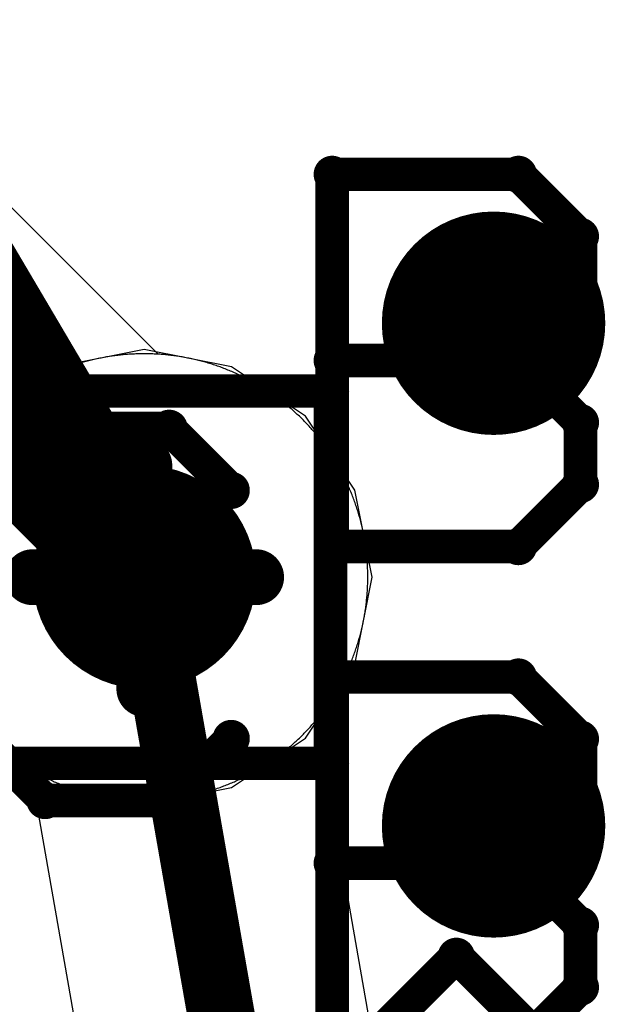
# Model space of a CAD drawing. Extents: x -1.5 to 9, y -3 to 5.
# Tile 74 of 256: x 0.5576 to 0.61, y 1.389 to 1.4772. Entities that reach past the tile are written whole.
import ezdxf

# ---------------------------------------------------------------- set-up
doc = ezdxf.new("R2010")
doc.units = 0
doc.layers.get('0').update_dxf_attribs({"linetype": 'CONTINUOUS'})
for name, color, linetype in [('qfn16-30-34-a_backdrills_drill_3_4', 1, 'CONTINUOUS'), ('qfn16-30-34-a_copper_signal_1', 1, 'CONTINUOUS'), ('qfn16-30-34-a_copper_signal_2', 1, 'CONTINUOUS'), ('qfn16-30-34-a_copper_signal_bot', 5, 'CONTINUOUS'), ('qfn16-30-34-a_copper_signal_top', 1, 'CONTINUOUS'), ('qfn16-30-34-a_drawing_1', 1, 'CONTINUOUS'), ('qfn16-30-34-a_drawing_4', 1, 'CONTINUOUS'), ('qfn16-30-34-a_drillmap_1', 1, 'CONTINUOUS'), ('qfn16-30-34-a_drillmap_4', 1, 'CONTINUOUS'), ('qfn16-30-34-a_mechanical_19', 1, 'CONTINUOUS'), ('qfn16-30-34-a_pth_drill', 1, 'CONTINUOUS')]:
    doc.layers.add(name, color=color, linetype=linetype)

# ---------------------------------------------------------------- blocks, each defined once
blk = doc.blocks.new('D22')
at = {"const_width": 0.003}
blk.add_lwpolyline([(-0.0015, 0, 1), (0.0015, 0, 1)], format="xyb", close=True, dxfattribs=at)
blk = doc.blocks.new('D29')
at = {"const_width": 0.01}
blk.add_lwpolyline([(-0.005, 0, 1), (0.005, 0, 1)], format="xyb", close=True, dxfattribs=at)
blk = doc.blocks.new('D20')
at = {"const_width": 0.005}
blk.add_lwpolyline([(-0.0025, 0, 1), (0.0025, 0, 1)], format="xyb", close=True, dxfattribs=at)
blk = doc.blocks.new('D55')
at = {"const_width": 0.005}
blk.add_lwpolyline([(-0.0025, 0, 1), (0.0025, 0, 1)], format="xyb", close=True, dxfattribs=at)
blk = doc.blocks.new('D64')
at = {"const_width": 0.005}
blk.add_lwpolyline([(-0.0025, 0, 1), (0.0025, 0, 1)], format="xyb", close=True, dxfattribs=at)
blk = doc.blocks.new('D65')
at = {"const_width": 0.005005}
blk.add_lwpolyline([(-0.002502, 0, 1), (0.002502, 0, 1)], format="xyb", close=True, dxfattribs=at)
blk = doc.blocks.new('D66')
at = {"const_width": 0.005005}
blk.add_lwpolyline([(-0.002502, 0, 1), (0.002502, 0, 1)], format="xyb", close=True, dxfattribs=at)
blk = doc.blocks.new('D69')
at = {"const_width": 0.001667}
blk.add_lwpolyline([(-0.000833, 0, 1), (0.000833, 0, 1)], format="xyb", close=True, dxfattribs=at)
blk = doc.blocks.new('D44')
at = {"const_width": 0.0025}
blk.add_lwpolyline([(-0.00125, 0, 1), (0.00125, 0, 1)], format="xyb", close=True, dxfattribs=at)

msp = doc.modelspace()

# ---------------------------------------------------------------- linework, layer by layer
at = {"layer": 'qfn16-30-34-a_copper_signal_1', "color": 1}
for points in [[(0.568743, 1.447265), (0.568618, 1.447265), (0.568492, 1.447264), (0.568366, 1.447262), (0.568241, 1.447259), (0.568115, 1.447256), (0.56799, 1.447251), (0.567864, 1.447246), (0.567738, 1.44724), (0.567613, 1.447234), (0.567487, 1.447226), (0.567362, 1.447218), (0.567237, 1.447209), (0.567111, 1.447199), (0.566986, 1.447188), (0.566861, 1.447177), (0.566736, 1.447165), (0.566611, 1.447151), (0.566486, 1.447138), (0.566361, 1.447123), (0.566237, 1.447108), (0.566112, 1.447092), (0.565987, 1.447075), (0.565863, 1.447057), (0.565739, 1.447039), (0.565615, 1.447019), (0.56549, 1.446999), (0.565367, 1.446978), (0.565243, 1.446957), (0.565119, 1.446934), (0.564996, 1.446911), (0.564872, 1.446887), (0.564749, 1.446863), (0.564626, 1.446837), (0.564503, 1.446811), (0.56438, 1.446784), (0.564258, 1.446756), (0.564135, 1.446727), (0.564013, 1.446698), (0.563891, 1.446668), (0.563769, 1.446637), (0.563648, 1.446605), (0.563526, 1.446573), (0.563405, 1.44654), (0.563284, 1.446506), (0.563163, 1.446471), (0.563043, 1.446436), (0.562923, 1.4464), (0.562802, 1.446363), (0.562683, 1.446325), (0.562563, 1.446287), (0.562443, 1.446247), (0.562324, 1.446207), (0.562206, 1.446167), (0.562087, 1.446125), (0.561968, 1.446083), (0.56185, 1.44604), (0.561733, 1.445996), (0.561615, 1.445952), (0.561498, 1.445907), (0.561381, 1.445861), (0.561264, 1.445814), (0.561148, 1.445767), (0.561032, 1.445719), (0.560916, 1.44567), (0.5608, 1.445621), (0.560685, 1.44557), (0.56057, 1.445519), (0.560456, 1.445468), (0.560341, 1.445415), (0.560228, 1.445362), (0.560114, 1.445308), (0.560001, 1.445254), (0.559888, 1.445198), (0.559776, 1.445142), (0.559663, 1.445086), (0.559552, 1.445028), (0.55944, 1.44497), (0.559329, 1.444911), (0.559218, 1.444852), (0.559108, 1.444792), (0.558998, 1.444731), (0.558889, 1.444669), (0.558779, 1.444607), (0.558671, 1.444544), (0.558562, 1.44448), (0.558455, 1.444416), (0.558347, 1.444351), (0.55824, 1.444285), (0.558133, 1.444219), (0.558027, 1.444152), (0.557921, 1.444084), (0.557815, 1.444016), (0.55771, 1.443947), (0.557606, 1.443877), (0.557502, 1.443807)], [(0.557502, 1.410724), (0.557606, 1.410653), (0.55771, 1.410584), (0.557815, 1.410515), (0.557921, 1.410446), (0.558027, 1.410379), (0.558133, 1.410312), (0.55824, 1.410245), (0.558347, 1.41018), (0.558455, 1.410115), (0.558562, 1.410051), (0.558671, 1.409987), (0.558779, 1.409924), (0.558889, 1.409862), (0.558998, 1.4098), (0.559108, 1.409739), (0.559218, 1.409679), (0.559329, 1.40962), (0.55944, 1.409561), (0.559552, 1.409503), (0.559663, 1.409445), (0.559776, 1.409389), (0.559888, 1.409332), (0.560001, 1.409277), (0.560114, 1.409223), (0.560228, 1.409169), (0.560341, 1.409116), (0.560456, 1.409063), (0.56057, 1.409012), (0.560685, 1.40896), (0.5608, 1.40891), (0.560916, 1.408861), (0.561032, 1.408812), (0.561148, 1.408764), (0.561264, 1.408716), (0.561381, 1.40867), (0.561498, 1.408624), (0.561615, 1.408579), (0.561733, 1.408534), (0.56185, 1.408491), (0.561968, 1.408448), (0.562087, 1.408406), (0.562206, 1.408364), (0.562324, 1.408323), (0.562443, 1.408283), (0.562563, 1.408244), (0.562683, 1.408206), (0.562802, 1.408168), (0.562923, 1.408131), (0.563043, 1.408095), (0.563163, 1.408059), (0.563284, 1.408025), (0.563405, 1.407991), (0.563526, 1.407958), (0.563648, 1.407925), (0.563769, 1.407894), (0.563891, 1.407863), (0.564013, 1.407833), (0.564135, 1.407803), (0.564258, 1.407775), (0.56438, 1.407747), (0.564503, 1.40772), (0.564626, 1.407694), (0.564749, 1.407668), (0.564872, 1.407643), (0.564996, 1.40762), (0.565119, 1.407596), (0.565243, 1.407574), (0.565367, 1.407552), (0.56549, 1.407532), (0.565615, 1.407512), (0.565739, 1.407492), (0.565863, 1.407474), (0.565987, 1.407456), (0.566112, 1.407439), (0.566237, 1.407423), (0.566361, 1.407408), (0.566486, 1.407393), (0.566611, 1.407379), (0.566736, 1.407366), (0.566861, 1.407354), (0.566986, 1.407343), (0.567111, 1.407332), (0.567237, 1.407322), (0.567362, 1.407313), (0.567487, 1.407305), (0.567613, 1.407297), (0.567738, 1.407291), (0.567864, 1.407285), (0.56799, 1.40728), (0.568115, 1.407275), (0.568241, 1.407272), (0.568366, 1.407269), (0.568492, 1.407267), (0.568618, 1.407266), (0.568743, 1.407265), (0.568869, 1.407266), (0.568995, 1.407267), (0.56912, 1.407269), (0.569246, 1.407272), (0.569371, 1.407275), (0.569497, 1.40728), (0.569623, 1.407285), (0.569748, 1.407291), (0.569874, 1.407297), (0.569999, 1.407305), (0.570125, 1.407313), (0.57025, 1.407322), (0.570375, 1.407332), (0.5705, 1.407343), (0.570625, 1.407354), (0.57075, 1.407366), (0.570875, 1.407379), (0.571, 1.407393), (0.571125, 1.407408), (0.57125, 1.407423), (0.571375, 1.407439), (0.571499, 1.407456), (0.571624, 1.407474), (0.571748, 1.407492), (0.571872, 1.407512), (0.571996, 1.407532), (0.57212, 1.407552), (0.572244, 1.407574), (0.572367, 1.407596), (0.572491, 1.40762), (0.572614, 1.407643), (0.572737, 1.407668), (0.572861, 1.407694), (0.572984, 1.40772), (0.573106, 1.407747), (0.573229, 1.407775), (0.573351, 1.407803), (0.573473, 1.407833), (0.573595, 1.407863), (0.573717, 1.407894), (0.573839, 1.407925), (0.57396, 1.407958), (0.574081, 1.407991), (0.574202, 1.408025), (0.574323, 1.408059), (0.574444, 1.408095), (0.574564, 1.408131), (0.574684, 1.408168), (0.574804, 1.408206), (0.574924, 1.408244), (0.575043, 1.408283), (0.575162, 1.408323), (0.575281, 1.408364), (0.5754, 1.408406), (0.575518, 1.408448), (0.575636, 1.408491), (0.575754, 1.408534), (0.575872, 1.408579), (0.575989, 1.408624), (0.576106, 1.40867), (0.576222, 1.408716), (0.576339, 1.408764), (0.576455, 1.408812), (0.576571, 1.408861), (0.576686, 1.40891), (0.576802, 1.40896), (0.576916, 1.409012), (0.577031, 1.409063), (0.577145, 1.409116), (0.577259, 1.409169), (0.577372, 1.409223), (0.577486, 1.409277), (0.577598, 1.409332), (0.577711, 1.409389), (0.577823, 1.409445), (0.577935, 1.409503), (0.578046, 1.409561), (0.578157, 1.40962), (0.578268, 1.409679), (0.578378, 1.409739), (0.578488, 1.4098), (0.578598, 1.409862), (0.578707, 1.409924), (0.578816, 1.409987), (0.578924, 1.410051), (0.579032, 1.410115), (0.57914, 1.41018), (0.579247, 1.410245), (0.579354, 1.410312), (0.57946, 1.410379), (0.579566, 1.410446), (0.579671, 1.410515), (0.579776, 1.410584), (0.579881, 1.410653), (0.579985, 1.410724), (0.580089, 1.410795), (0.580192, 1.410866), (0.580295, 1.410938), (0.580397, 1.411011), (0.580499, 1.411085), (0.580601, 1.411159), (0.580702, 1.411234), (0.580802, 1.411309), (0.580902, 1.411386), (0.581001, 1.411462), (0.581101, 1.41154), (0.581199, 1.411618), (0.581297, 1.411696), (0.581395, 1.411775), (0.581492, 1.411855), (0.581588, 1.411936), (0.581684, 1.412016), (0.58178, 1.412098), (0.581875, 1.41218), (0.58197, 1.412263), (0.582064, 1.412347), (0.582157, 1.41243), (0.58225, 1.412515), (0.582342, 1.4126), (0.582434, 1.412686), (0.582526, 1.412772), (0.582616, 1.412859), (0.582707, 1.412947), (0.582796, 1.413035), (0.582885, 1.413123), (0.582974, 1.413212), (0.583062, 1.413302), (0.58315, 1.413392), (0.583236, 1.413483), (0.583323, 1.413574), (0.583409, 1.413666), (0.583494, 1.413759), (0.583578, 1.413852), (0.583662, 1.413945), (0.583746, 1.414039), (0.583828, 1.414134), (0.583911, 1.414229), (0.583992, 1.414324), (0.584073, 1.41442), (0.584154, 1.414517), (0.584233, 1.414614), (0.584313, 1.414711), (0.584391, 1.41481), (0.584469, 1.414908), (0.584547, 1.415007), (0.584623, 1.415107), (0.584699, 1.415207), (0.584775, 1.415307), (0.58485, 1.415408), (0.584924, 1.41551), (0.584997, 1.415611), (0.58507, 1.415714), (0.585142, 1.415817), (0.585214, 1.41592), (0.585285, 1.416024), (0.585355, 1.416128), (0.585425, 1.416232), (0.585494, 1.416338), (0.585562, 1.416443), (0.58563, 1.416549), (0.585697, 1.416655), (0.585763, 1.416762), (0.585829, 1.416869), (0.585894, 1.416977), (0.585958, 1.417084), (0.586022, 1.417193), (0.586085, 1.417302), (0.586147, 1.417411), (0.586209, 1.41752), (0.586269, 1.41763), (0.58633, 1.417741), (0.586389, 1.417851), (0.586448, 1.417962), (0.586506, 1.418074), (0.586563, 1.418186), (0.58662, 1.418298), (0.586676, 1.41841), (0.586731, 1.418523), (0.586786, 1.418636), (0.58684, 1.41875), (0.586893, 1.418864), (0.586946, 1.418978), (0.586997, 1.419092), (0.587048, 1.419207), (0.587098, 1.419322), (0.587148, 1.419438), (0.587197, 1.419554), (0.587245, 1.41967), (0.587292, 1.419786), (0.587339, 1.419903), (0.587385, 1.42002), (0.58743, 1.420137), (0.587474, 1.420255), (0.587518, 1.420372), (0.587561, 1.420491), (0.587603, 1.420609), (0.587645, 1.420728), (0.587685, 1.420847), (0.587725, 1.420966), (0.587764, 1.421085), (0.587803, 1.421205), (0.587841, 1.421324), (0.587878, 1.421445), (0.587914, 1.421565), (0.587949, 1.421686), (0.587984, 1.421806), (0.588018, 1.421927), (0.588051, 1.422049), (0.588083, 1.42217), (0.588115, 1.422292), (0.588146, 1.422413), (0.588176, 1.422535), (0.588205, 1.422658), (0.588234, 1.42278), (0.588262, 1.422902), (0.588289, 1.423025), (0.588315, 1.423148), (0.588341, 1.423271), (0.588365, 1.423394), (0.588389, 1.423518), (0.588412, 1.423641), (0.588435, 1.423765), (0.588456, 1.423889), (0.588477, 1.424013), (0.588497, 1.424137), (0.588516, 1.424261), (0.588535, 1.424385), (0.588553, 1.42451), (0.58857, 1.424634), (0.588586, 1.424759), (0.588601, 1.424883), (0.588616, 1.425008), (0.588629, 1.425133), (0.588642, 1.425258), (0.588655, 1.425383), (0.588666, 1.425508), (0.588677, 1.425634), (0.588687, 1.425759), (0.588696, 1.425884), (0.588704, 1.42601), (0.588711, 1.426135), (0.588718, 1.426261), (0.588724, 1.426386), (0.588729, 1.426512), (0.588734, 1.426637), (0.588737, 1.426763), (0.58874, 1.426888), (0.588742, 1.427014), (0.588743, 1.42714), (0.588743, 1.427265), (0.588743, 1.427391), (0.588742, 1.427517), (0.58874, 1.427642), (0.588737, 1.427768), (0.588734, 1.427894), (0.588729, 1.428019), (0.588724, 1.428145), (0.588718, 1.42827), (0.588711, 1.428396), (0.588704, 1.428521), (0.588696, 1.428647), (0.588687, 1.428772), (0.588677, 1.428897), (0.588666, 1.429022), (0.588655, 1.429148), (0.588642, 1.429273), (0.588629, 1.429398), (0.588616, 1.429523), (0.588601, 1.429647), (0.588586, 1.429772), (0.58857, 1.429897), (0.588553, 1.430021), (0.588535, 1.430146), (0.588516, 1.43027), (0.588497, 1.430394), (0.588477, 1.430518), (0.588456, 1.430642), (0.588435, 1.430766), (0.588412, 1.430889), (0.588389, 1.431013), (0.588365, 1.431136), (0.588341, 1.43126), (0.588315, 1.431383), (0.588289, 1.431506), (0.588262, 1.431628), (0.588234, 1.431751), (0.588205, 1.431873), (0.588176, 1.431995), (0.588146, 1.432117), (0.588115, 1.432239), (0.588083, 1.432361), (0.588051, 1.432482), (0.588018, 1.432603), (0.587984, 1.432725), (0.587949, 1.432845), (0.587914, 1.432966), (0.587878, 1.433086), (0.587841, 1.433206), (0.587803, 1.433326), (0.587764, 1.433446), (0.587725, 1.433565), (0.587685, 1.433684), (0.587645, 1.433803), (0.587603, 1.433922), (0.587561, 1.43404), (0.587518, 1.434158), (0.587474, 1.434276), (0.58743, 1.434394), (0.587385, 1.434511), (0.587339, 1.434628), (0.587292, 1.434745), (0.587245, 1.434861), (0.587197, 1.434977), (0.587148, 1.435093), (0.587098, 1.435208), (0.587048, 1.435324), (0.586997, 1.435438), (0.586946, 1.435553), (0.586893, 1.435667), (0.58684, 1.435781), (0.586786, 1.435895), (0.586731, 1.436008), (0.586676, 1.436121), (0.58662, 1.436233), (0.586563, 1.436345), (0.586506, 1.436457), (0.586448, 1.436569), (0.586389, 1.436679), (0.58633, 1.43679), (0.586269, 1.4369), (0.586209, 1.437011), (0.586147, 1.43712), (0.586085, 1.437229), (0.586022, 1.437338), (0.585958, 1.437446), (0.585894, 1.437554), (0.585829, 1.437662), (0.585763, 1.437769), (0.585697, 1.437876), (0.58563, 1.437982), (0.585562, 1.438088), (0.585494, 1.438193), (0.585425, 1.438298), (0.585355, 1.438403), (0.585285, 1.438507), (0.585214, 1.438611), (0.585142, 1.438714), (0.58507, 1.438817), (0.584997, 1.438919), (0.584924, 1.439021), (0.58485, 1.439123), (0.584775, 1.439224), (0.584699, 1.439324), (0.584623, 1.439424), (0.584547, 1.439524), (0.584469, 1.439623), (0.584391, 1.439721), (0.584313, 1.439819), (0.584233, 1.439917), (0.584154, 1.440014), (0.584073, 1.440111), (0.583992, 1.440207), (0.583911, 1.440302), (0.583828, 1.440397), (0.583746, 1.440492), (0.583662, 1.440586), (0.583578, 1.440679), (0.583494, 1.440772), (0.583409, 1.440864), (0.583323, 1.440956), (0.583236, 1.441048), (0.58315, 1.441139), (0.583062, 1.441229), (0.582974, 1.441319), (0.582885, 1.441408), (0.582796, 1.441496), (0.582707, 1.441584), (0.582616, 1.441672), (0.582526, 1.441758), (0.582434, 1.441845), (0.582342, 1.441931), (0.58225, 1.442016), (0.582157, 1.4421), (0.582064, 1.442184), (0.58197, 1.442268), (0.581875, 1.442351), (0.58178, 1.442433), (0.581684, 1.442514), (0.581588, 1.442595), (0.581492, 1.442676), (0.581395, 1.442755), (0.581297, 1.442835), (0.581199, 1.442913), (0.581101, 1.442991), (0.581001, 1.443069), (0.580902, 1.443145), (0.580802, 1.443221), (0.580702, 1.443297), (0.580601, 1.443372), (0.580499, 1.443446), (0.580397, 1.443519), (0.580295, 1.443592), (0.580192, 1.443665), (0.580089, 1.443736), (0.579985, 1.443807), (0.579881, 1.443877), (0.579776, 1.443947), (0.579671, 1.444016), (0.579566, 1.444084), (0.57946, 1.444152), (0.579354, 1.444219), (0.579247, 1.444285), (0.57914, 1.444351), (0.579032, 1.444416), (0.578924, 1.44448), (0.578816, 1.444544), (0.578707, 1.444607), (0.578598, 1.444669), (0.578488, 1.444731), (0.578378, 1.444792), (0.578268, 1.444852), (0.578157, 1.444911), (0.578046, 1.44497), (0.577935, 1.445028), (0.577823, 1.445086), (0.577711, 1.445142), (0.577598, 1.445198), (0.577486, 1.445254), (0.577372, 1.445308), (0.577259, 1.445362), (0.577145, 1.445415), (0.577031, 1.445468), (0.576916, 1.445519), (0.576802, 1.44557), (0.576686, 1.445621), (0.576571, 1.44567), (0.576455, 1.445719), (0.576339, 1.445767), (0.576222, 1.445814), (0.576106, 1.445861), (0.575989, 1.445907), (0.575872, 1.445952), (0.575754, 1.445996), (0.575636, 1.44604), (0.575518, 1.446083), (0.5754, 1.446125), (0.575281, 1.446167), (0.575162, 1.446207), (0.575043, 1.446247), (0.574924, 1.446287), (0.574804, 1.446325), (0.574684, 1.446363), (0.574564, 1.4464), (0.574444, 1.446436), (0.574323, 1.446471), (0.574202, 1.446506), (0.574081, 1.44654), (0.57396, 1.446573), (0.573839, 1.446605), (0.573717, 1.446637), (0.573595, 1.446668), (0.573473, 1.446698), (0.573351, 1.446727), (0.573229, 1.446756), (0.573106, 1.446784), (0.572984, 1.446811), (0.572861, 1.446837), (0.572737, 1.446863), (0.572614, 1.446887), (0.572491, 1.446911), (0.572367, 1.446934), (0.572244, 1.446957), (0.57212, 1.446978), (0.571996, 1.446999), (0.571872, 1.447019), (0.571748, 1.447039), (0.571624, 1.447057), (0.571499, 1.447075), (0.571375, 1.447092), (0.57125, 1.447108), (0.571125, 1.447123), (0.571, 1.447138), (0.570875, 1.447151), (0.57075, 1.447165), (0.570625, 1.447177), (0.5705, 1.447188), (0.570375, 1.447199), (0.57025, 1.447209), (0.570125, 1.447218), (0.569999, 1.447226), (0.569874, 1.447234), (0.569748, 1.44724), (0.569623, 1.447246), (0.569497, 1.447251), (0.569371, 1.447256), (0.569246, 1.447259), (0.56912, 1.447262), (0.568995, 1.447264), (0.568869, 1.447265), (0.568743, 1.447265)]]:
    msp.add_lwpolyline(points, dxfattribs=at)
at = {"layer": 'qfn16-30-34-a_copper_signal_2', "color": 1}
msp.add_lwpolyline([(0.557502, 1.410724), (0.557606, 1.410653), (0.55771, 1.410584), (0.557815, 1.410515), (0.557921, 1.410446), (0.558027, 1.410379), (0.558133, 1.410312), (0.55824, 1.410245), (0.558347, 1.41018), (0.558455, 1.410115), (0.558562, 1.410051), (0.558671, 1.409987), (0.558779, 1.409924), (0.558889, 1.409862), (0.558998, 1.4098), (0.559108, 1.409739), (0.559218, 1.409679), (0.559329, 1.40962), (0.55944, 1.409561), (0.559552, 1.409503), (0.559663, 1.409445), (0.559776, 1.409389), (0.559888, 1.409332), (0.560001, 1.409277), (0.560114, 1.409223), (0.560228, 1.409169), (0.560341, 1.409116), (0.560456, 1.409063), (0.56057, 1.409012), (0.560685, 1.40896), (0.5608, 1.40891), (0.560916, 1.408861), (0.561032, 1.408812), (0.561148, 1.408764), (0.561264, 1.408716), (0.561381, 1.40867), (0.561498, 1.408624), (0.561615, 1.408579), (0.561733, 1.408534), (0.56185, 1.408491), (0.561968, 1.408448), (0.562087, 1.408406), (0.562206, 1.408364), (0.562324, 1.408323), (0.562443, 1.408283), (0.562563, 1.408244), (0.562683, 1.408206), (0.562802, 1.408168), (0.562923, 1.408131), (0.563043, 1.408095), (0.563163, 1.408059), (0.563284, 1.408025), (0.563405, 1.407991), (0.563526, 1.407958), (0.563648, 1.407925), (0.563769, 1.407894), (0.563891, 1.407863), (0.564013, 1.407833), (0.564135, 1.407803), (0.564258, 1.407775), (0.56438, 1.407747), (0.564503, 1.40772), (0.564626, 1.407694), (0.564749, 1.407668), (0.564872, 1.407643), (0.564996, 1.40762), (0.565119, 1.407596), (0.565243, 1.407574), (0.565367, 1.407552), (0.56549, 1.407532), (0.565615, 1.407512), (0.565739, 1.407492), (0.565863, 1.407474), (0.565987, 1.407456), (0.566112, 1.407439), (0.566237, 1.407423), (0.566361, 1.407408), (0.566486, 1.407393), (0.566611, 1.407379), (0.566736, 1.407366), (0.566861, 1.407354), (0.566986, 1.407343), (0.567111, 1.407332), (0.567237, 1.407322), (0.567362, 1.407313), (0.567487, 1.407305), (0.567613, 1.407297), (0.567738, 1.407291), (0.567864, 1.407285), (0.56799, 1.40728), (0.568115, 1.407275), (0.568241, 1.407272), (0.568366, 1.407269), (0.568492, 1.407267), (0.568618, 1.407266), (0.568743, 1.407265), (0.568869, 1.407266), (0.568995, 1.407267), (0.56912, 1.407269), (0.569246, 1.407272), (0.569371, 1.407275), (0.569497, 1.40728), (0.569623, 1.407285), (0.569748, 1.407291), (0.569874, 1.407297), (0.569999, 1.407305), (0.570125, 1.407313), (0.57025, 1.407322), (0.570375, 1.407332), (0.5705, 1.407343), (0.570625, 1.407354), (0.57075, 1.407366), (0.570875, 1.407379), (0.571, 1.407393), (0.571125, 1.407408), (0.57125, 1.407423), (0.571375, 1.407439), (0.571499, 1.407456), (0.571624, 1.407474), (0.571748, 1.407492), (0.571872, 1.407512), (0.571996, 1.407532), (0.57212, 1.407552), (0.572244, 1.407574), (0.572367, 1.407596), (0.572491, 1.40762), (0.572614, 1.407643), (0.572737, 1.407668), (0.572861, 1.407694), (0.572984, 1.40772), (0.573106, 1.407747), (0.573229, 1.407775), (0.573351, 1.407803), (0.573473, 1.407833), (0.573595, 1.407863), (0.573717, 1.407894), (0.573839, 1.407925), (0.57396, 1.407958), (0.574081, 1.407991), (0.574202, 1.408025), (0.574323, 1.408059), (0.574444, 1.408095), (0.574564, 1.408131), (0.574684, 1.408168), (0.574804, 1.408206), (0.574924, 1.408244), (0.575043, 1.408283), (0.575162, 1.408323), (0.575281, 1.408364), (0.5754, 1.408406), (0.575518, 1.408448), (0.575636, 1.408491), (0.575754, 1.408534), (0.575872, 1.408579), (0.575989, 1.408624), (0.576106, 1.40867), (0.576222, 1.408716), (0.576339, 1.408764), (0.576455, 1.408812), (0.576571, 1.408861), (0.576686, 1.40891), (0.576802, 1.40896), (0.576916, 1.409012), (0.577031, 1.409063), (0.577145, 1.409116), (0.577259, 1.409169), (0.577372, 1.409223), (0.577486, 1.409277), (0.577598, 1.409332), (0.577711, 1.409389), (0.577823, 1.409445), (0.577935, 1.409503), (0.578046, 1.409561), (0.578157, 1.40962), (0.578268, 1.409679), (0.578378, 1.409739), (0.578488, 1.4098), (0.578598, 1.409862), (0.578707, 1.409924), (0.578816, 1.409987), (0.578924, 1.410051), (0.579032, 1.410115), (0.57914, 1.41018), (0.579247, 1.410245), (0.579354, 1.410312), (0.57946, 1.410379), (0.579566, 1.410446), (0.579671, 1.410515), (0.579776, 1.410584), (0.579881, 1.410653), (0.579985, 1.410724), (0.580089, 1.410795), (0.580192, 1.410866), (0.580295, 1.410938), (0.580397, 1.411011), (0.580499, 1.411085), (0.580601, 1.411159), (0.580702, 1.411234), (0.580802, 1.411309), (0.580902, 1.411386), (0.581001, 1.411462), (0.581101, 1.41154), (0.581199, 1.411618), (0.581297, 1.411696), (0.581395, 1.411775), (0.581492, 1.411855), (0.581588, 1.411936), (0.581684, 1.412016), (0.58178, 1.412098), (0.581875, 1.41218), (0.58197, 1.412263), (0.582064, 1.412347), (0.582157, 1.41243), (0.58225, 1.412515), (0.582342, 1.4126), (0.582434, 1.412686), (0.582526, 1.412772), (0.582616, 1.412859), (0.582707, 1.412947), (0.582796, 1.413035), (0.582885, 1.413123), (0.582974, 1.413212), (0.583062, 1.413302), (0.58315, 1.413392), (0.583236, 1.413483), (0.583323, 1.413574), (0.583409, 1.413666), (0.583494, 1.413759), (0.583578, 1.413852), (0.583662, 1.413945), (0.583746, 1.414039), (0.583828, 1.414134), (0.583911, 1.414229), (0.583992, 1.414324), (0.584073, 1.41442), (0.584154, 1.414517), (0.584233, 1.414614), (0.584313, 1.414711), (0.584391, 1.41481), (0.584469, 1.414908), (0.584547, 1.415007), (0.584623, 1.415107), (0.584699, 1.415207), (0.584775, 1.415307), (0.58485, 1.415408), (0.584924, 1.41551), (0.584997, 1.415611), (0.58507, 1.415714), (0.585142, 1.415817), (0.585214, 1.41592), (0.585285, 1.416024), (0.585355, 1.416128), (0.585425, 1.416232), (0.585494, 1.416338), (0.585562, 1.416443), (0.58563, 1.416549), (0.585697, 1.416655), (0.585763, 1.416762), (0.585829, 1.416869), (0.585894, 1.416977), (0.585958, 1.417084), (0.586022, 1.417193), (0.586085, 1.417302), (0.586147, 1.417411), (0.586209, 1.41752), (0.586269, 1.41763), (0.58633, 1.417741), (0.586389, 1.417851), (0.586448, 1.417962), (0.586506, 1.418074), (0.586563, 1.418186), (0.58662, 1.418298), (0.586676, 1.41841), (0.586731, 1.418523), (0.586786, 1.418636), (0.58684, 1.41875), (0.586893, 1.418864), (0.586946, 1.418978), (0.586997, 1.419092), (0.587048, 1.419207), (0.587098, 1.419322), (0.587148, 1.419438), (0.587197, 1.419554), (0.587245, 1.41967), (0.587292, 1.419786), (0.587339, 1.419903), (0.587385, 1.42002), (0.58743, 1.420137), (0.587474, 1.420255), (0.587518, 1.420372), (0.587561, 1.420491), (0.587603, 1.420609), (0.587645, 1.420728), (0.587685, 1.420847), (0.587725, 1.420966), (0.587764, 1.421085), (0.587803, 1.421205), (0.587841, 1.421324), (0.587878, 1.421445), (0.587914, 1.421565), (0.587949, 1.421686), (0.587984, 1.421806), (0.588018, 1.421927), (0.588051, 1.422049), (0.588083, 1.42217), (0.588115, 1.422292), (0.588146, 1.422413), (0.588176, 1.422535), (0.588205, 1.422658), (0.588234, 1.42278), (0.588262, 1.422902), (0.588289, 1.423025), (0.588315, 1.423148), (0.588341, 1.423271), (0.588365, 1.423394), (0.588389, 1.423518), (0.588412, 1.423641), (0.588435, 1.423765), (0.588456, 1.423889), (0.588477, 1.424013), (0.588497, 1.424137), (0.588516, 1.424261), (0.588535, 1.424385), (0.588553, 1.42451), (0.58857, 1.424634), (0.588586, 1.424759), (0.588601, 1.424883), (0.588616, 1.425008), (0.588629, 1.425133), (0.588642, 1.425258), (0.588655, 1.425383), (0.588666, 1.425508), (0.588677, 1.425634), (0.588687, 1.425759), (0.588696, 1.425884), (0.588704, 1.42601), (0.588711, 1.426135), (0.588718, 1.426261), (0.588724, 1.426386), (0.588729, 1.426512), (0.588734, 1.426637), (0.588737, 1.426763), (0.58874, 1.426888), (0.588742, 1.427014), (0.588743, 1.42714), (0.588743, 1.427265), (0.588743, 1.427391), (0.588742, 1.427517), (0.58874, 1.427642), (0.588737, 1.427768), (0.588734, 1.427894), (0.588729, 1.428019), (0.588724, 1.428145), (0.588718, 1.42827), (0.588711, 1.428396), (0.588704, 1.428521), (0.588696, 1.428647), (0.588687, 1.428772), (0.588677, 1.428897), (0.588666, 1.429022), (0.588655, 1.429148), (0.588642, 1.429273), (0.588629, 1.429398), (0.588616, 1.429523), (0.588601, 1.429647), (0.588586, 1.429772), (0.58857, 1.429897), (0.588553, 1.430021), (0.588535, 1.430146), (0.588516, 1.43027), (0.588497, 1.430394), (0.588477, 1.430518), (0.588456, 1.430642), (0.588435, 1.430766), (0.588412, 1.430889), (0.588389, 1.431013), (0.588365, 1.431136), (0.588341, 1.43126), (0.588315, 1.431383), (0.588289, 1.431506), (0.588262, 1.431628), (0.588234, 1.431751), (0.588205, 1.431873), (0.588176, 1.431995), (0.588146, 1.432117), (0.588115, 1.432239), (0.588083, 1.432361), (0.588051, 1.432482), (0.588018, 1.432603), (0.587984, 1.432725), (0.587949, 1.432845), (0.587914, 1.432966), (0.587878, 1.433086), (0.587841, 1.433206), (0.587803, 1.433326), (0.587764, 1.433446), (0.587725, 1.433565), (0.587685, 1.433684), (0.587645, 1.433803), (0.587603, 1.433922), (0.587561, 1.43404), (0.587518, 1.434158), (0.587474, 1.434276), (0.58743, 1.434394), (0.587385, 1.434511), (0.587339, 1.434628), (0.587292, 1.434745), (0.587245, 1.434861), (0.587197, 1.434977), (0.587148, 1.435093), (0.587098, 1.435208), (0.587048, 1.435324), (0.586997, 1.435438), (0.586946, 1.435553), (0.586893, 1.435667), (0.58684, 1.435781), (0.586786, 1.435895), (0.586731, 1.436008), (0.586676, 1.436121), (0.58662, 1.436233), (0.586563, 1.436345), (0.586506, 1.436457), (0.586448, 1.436569), (0.586389, 1.436679), (0.58633, 1.43679), (0.586269, 1.4369), (0.586209, 1.437011), (0.586147, 1.43712), (0.586085, 1.437229), (0.586022, 1.437338), (0.585958, 1.437446), (0.585894, 1.437554), (0.585829, 1.437662), (0.585763, 1.437769), (0.585697, 1.437876), (0.58563, 1.437982), (0.585562, 1.438088), (0.585494, 1.438193), (0.585425, 1.438298), (0.585355, 1.438403), (0.585285, 1.438507), (0.585214, 1.438611), (0.585142, 1.438714), (0.58507, 1.438817), (0.584997, 1.438919), (0.584924, 1.439021), (0.58485, 1.439123), (0.584775, 1.439224), (0.584699, 1.439324), (0.584623, 1.439424), (0.584547, 1.439524), (0.584469, 1.439623), (0.584391, 1.439721), (0.584313, 1.439819), (0.584233, 1.439917), (0.584154, 1.440014), (0.584073, 1.440111), (0.583992, 1.440207), (0.583911, 1.440302), (0.583828, 1.440397), (0.583746, 1.440492), (0.583662, 1.440586), (0.583578, 1.440679), (0.583494, 1.440772), (0.583409, 1.440864), (0.583323, 1.440956), (0.583236, 1.441048), (0.58315, 1.441139), (0.583062, 1.441229), (0.582974, 1.441319), (0.582885, 1.441408), (0.582796, 1.441496), (0.582707, 1.441584), (0.582616, 1.441672), (0.582526, 1.441758), (0.582434, 1.441845), (0.582342, 1.441931), (0.58225, 1.442016), (0.582157, 1.4421), (0.582064, 1.442184), (0.58197, 1.442268), (0.581875, 1.442351), (0.58178, 1.442433), (0.581684, 1.442514), (0.581588, 1.442595), (0.581492, 1.442676), (0.581395, 1.442755), (0.581297, 1.442835), (0.581199, 1.442913), (0.581101, 1.442991), (0.581001, 1.443069), (0.580902, 1.443145), (0.580802, 1.443221), (0.580702, 1.443297), (0.580601, 1.443372), (0.580499, 1.443446), (0.580397, 1.443519), (0.580295, 1.443592), (0.580192, 1.443665), (0.580089, 1.443736), (0.579985, 1.443807), (0.579881, 1.443877), (0.579776, 1.443947), (0.579671, 1.444016), (0.579566, 1.444084), (0.57946, 1.444152), (0.579354, 1.444219), (0.579247, 1.444285), (0.57914, 1.444351), (0.579032, 1.444416), (0.578924, 1.44448), (0.578816, 1.444544), (0.578707, 1.444607), (0.578598, 1.444669), (0.578488, 1.444731), (0.578378, 1.444792), (0.578268, 1.444852), (0.578157, 1.444911), (0.578046, 1.44497), (0.577935, 1.445028), (0.577823, 1.445086), (0.577711, 1.445142), (0.577598, 1.445198), (0.577486, 1.445254), (0.577372, 1.445308), (0.577259, 1.445362), (0.577145, 1.445415), (0.577031, 1.445468), (0.576916, 1.445519), (0.576802, 1.44557), (0.576686, 1.445621), (0.576571, 1.44567), (0.576455, 1.445719), (0.576339, 1.445767), (0.576222, 1.445814), (0.576106, 1.445861), (0.575989, 1.445907), (0.575872, 1.445952), (0.575754, 1.445996), (0.575636, 1.44604), (0.575518, 1.446083), (0.5754, 1.446125), (0.575281, 1.446167), (0.575162, 1.446207), (0.575043, 1.446247), (0.574924, 1.446287), (0.574804, 1.446325), (0.574684, 1.446363), (0.574564, 1.4464), (0.574444, 1.446436), (0.574323, 1.446471), (0.574202, 1.446506), (0.574081, 1.44654), (0.57396, 1.446573), (0.573839, 1.446605), (0.573717, 1.446637), (0.573595, 1.446668), (0.573473, 1.446698), (0.573351, 1.446727), (0.573229, 1.446756), (0.573106, 1.446784), (0.572984, 1.446811), (0.572861, 1.446837), (0.572737, 1.446863), (0.572614, 1.446887), (0.572491, 1.446911), (0.572367, 1.446934), (0.572244, 1.446957), (0.57212, 1.446978), (0.571996, 1.446999), (0.571872, 1.447019), (0.571748, 1.447039), (0.571624, 1.447057), (0.571499, 1.447075), (0.571375, 1.447092), (0.57125, 1.447108), (0.571125, 1.447123), (0.571, 1.447138), (0.570875, 1.447151), (0.57075, 1.447165), (0.570625, 1.447177), (0.5705, 1.447188), (0.570375, 1.447199), (0.57025, 1.447209), (0.570125, 1.447218), (0.569996, 1.447226), (0.54, 1.477222)], dxfattribs=at)
at = {"layer": 'qfn16-30-34-a_copper_signal_2', "color": 1, "const_width": 0.01}
msp.add_lwpolyline([(0.525, 1.471009), (0.568743, 1.427265)], dxfattribs=at)
at = {"layer": 'qfn16-30-34-a_copper_signal_bot', "color": 5}
msp.add_lwpolyline([(0.568743, 1.447657), (0.56094, 1.446105), (0.554324, 1.441685), (0.549904, 1.435069), (0.548351, 1.427265), (0.549904, 1.419462), (0.554324, 1.412846), (0.56094, 1.408426), (0.568743, 1.406874), (0.576547, 1.408426), (0.583163, 1.412846), (0.587583, 1.419462), (0.589135, 1.427265), (0.587583, 1.435069), (0.583163, 1.441685), (0.576547, 1.446105), (0.568743, 1.447657)], dxfattribs=at)
at = {"layer": 'qfn16-30-34-a_copper_signal_top', "color": 1}
for points in [[(0.592102, 1.369309), (0.584173, 1.41454), (0.584233, 1.414614), (0.584313, 1.414711), (0.584391, 1.41481), (0.584469, 1.414908), (0.584547, 1.415007), (0.584623, 1.415107), (0.584699, 1.415207), (0.584775, 1.415307), (0.58485, 1.415408), (0.584924, 1.41551), (0.584997, 1.415611), (0.58507, 1.415714), (0.585142, 1.415817), (0.585214, 1.41592), (0.585285, 1.416024), (0.585355, 1.416128), (0.585425, 1.416232), (0.585494, 1.416338), (0.585562, 1.416443), (0.58563, 1.416549), (0.585697, 1.416655), (0.585763, 1.416762), (0.585829, 1.416869), (0.585894, 1.416977), (0.585958, 1.417084), (0.586022, 1.417193), (0.586085, 1.417302), (0.586147, 1.417411), (0.586209, 1.41752), (0.586269, 1.41763), (0.58633, 1.417741), (0.586389, 1.417851), (0.586448, 1.417962), (0.586506, 1.418074), (0.586563, 1.418186), (0.58662, 1.418298), (0.586676, 1.41841), (0.586731, 1.418523), (0.586786, 1.418636), (0.58684, 1.41875), (0.586893, 1.418864), (0.586946, 1.418978), (0.586997, 1.419092), (0.587048, 1.419207), (0.587098, 1.419322), (0.587148, 1.419438), (0.587197, 1.419554), (0.587245, 1.41967), (0.587292, 1.419786), (0.587339, 1.419903), (0.587385, 1.42002), (0.58743, 1.420137), (0.587474, 1.420255), (0.587518, 1.420372), (0.587561, 1.420491), (0.587603, 1.420609), (0.587645, 1.420728), (0.587685, 1.420847), (0.587725, 1.420966), (0.587764, 1.421085), (0.587803, 1.421205), (0.587841, 1.421324), (0.587878, 1.421445), (0.587914, 1.421565), (0.587949, 1.421686), (0.587984, 1.421806), (0.588018, 1.421927), (0.588051, 1.422049), (0.588083, 1.42217), (0.588115, 1.422292), (0.588146, 1.422413), (0.588176, 1.422535), (0.588205, 1.422658), (0.588234, 1.42278), (0.588262, 1.422902), (0.588289, 1.423025), (0.588315, 1.423148), (0.588341, 1.423271), (0.588365, 1.423394), (0.588389, 1.423518), (0.588412, 1.423641), (0.588435, 1.423765), (0.588456, 1.423889), (0.588477, 1.424013), (0.588497, 1.424137), (0.588516, 1.424261), (0.588535, 1.424385), (0.588553, 1.42451), (0.58857, 1.424634), (0.588586, 1.424759), (0.588601, 1.424883), (0.588616, 1.425008), (0.588629, 1.425133), (0.588642, 1.425258), (0.588655, 1.425383), (0.588666, 1.425508), (0.588677, 1.425634), (0.588687, 1.425759), (0.588696, 1.425884), (0.588704, 1.42601), (0.588711, 1.426135), (0.588718, 1.426261), (0.588724, 1.426386), (0.588729, 1.426512), (0.588734, 1.426637), (0.588737, 1.426763), (0.58874, 1.426888), (0.588742, 1.427014), (0.588743, 1.42714), (0.588743, 1.427265), (0.588743, 1.427391), (0.588742, 1.427517), (0.58874, 1.427642), (0.588737, 1.427768), (0.588734, 1.427894), (0.588729, 1.428019), (0.588724, 1.428145), (0.588718, 1.42827), (0.588711, 1.428396), (0.588704, 1.428521), (0.588696, 1.428647), (0.588687, 1.428772), (0.588677, 1.428897), (0.588666, 1.429022), (0.588655, 1.429148), (0.588642, 1.429273), (0.588629, 1.429398), (0.588616, 1.429523), (0.588601, 1.429647), (0.588586, 1.429772), (0.58857, 1.429897), (0.588553, 1.430021), (0.588535, 1.430146), (0.588516, 1.43027), (0.588497, 1.430394), (0.588477, 1.430518), (0.588456, 1.430642), (0.588435, 1.430766), (0.588412, 1.430889), (0.588389, 1.431013), (0.588365, 1.431136), (0.588341, 1.43126), (0.588315, 1.431383), (0.588289, 1.431506), (0.588262, 1.431628), (0.588234, 1.431751), (0.588205, 1.431873), (0.588176, 1.431995), (0.588146, 1.432117), (0.588115, 1.432239), (0.588083, 1.432361), (0.588051, 1.432482), (0.588018, 1.432603), (0.587984, 1.432725), (0.587949, 1.432845), (0.587914, 1.432966), (0.587878, 1.433086), (0.587841, 1.433206), (0.587803, 1.433326), (0.587764, 1.433446), (0.587725, 1.433565), (0.587685, 1.433684), (0.587645, 1.433803), (0.587603, 1.433922), (0.587561, 1.43404), (0.587518, 1.434158), (0.587474, 1.434276), (0.58743, 1.434394), (0.587385, 1.434511), (0.587339, 1.434628), (0.587292, 1.434745), (0.587245, 1.434861), (0.587197, 1.434977), (0.587148, 1.435093), (0.587098, 1.435208), (0.587048, 1.435324), (0.586997, 1.435438), (0.586946, 1.435553), (0.586893, 1.435667), (0.58684, 1.435781), (0.586786, 1.435895), (0.586731, 1.436008), (0.586676, 1.436121), (0.58662, 1.436233), (0.586563, 1.436345), (0.586506, 1.436457), (0.586448, 1.436569), (0.586389, 1.436679), (0.58633, 1.43679), (0.586269, 1.4369), (0.586209, 1.437011), (0.586147, 1.43712), (0.586085, 1.437229), (0.586022, 1.437338), (0.585958, 1.437446), (0.585894, 1.437554), (0.585829, 1.437662), (0.585763, 1.437769), (0.585697, 1.437876), (0.58563, 1.437982), (0.585562, 1.438088), (0.585494, 1.438193), (0.585425, 1.438298), (0.585355, 1.438403), (0.585285, 1.438507), (0.585214, 1.438611), (0.585142, 1.438714), (0.58507, 1.438817), (0.584997, 1.438919), (0.584924, 1.439021), (0.58485, 1.439123), (0.584775, 1.439224), (0.584699, 1.439324), (0.584623, 1.439424), (0.584547, 1.439524), (0.584469, 1.439623), (0.584391, 1.439721), (0.584313, 1.439819), (0.584233, 1.439917), (0.584154, 1.440014), (0.584073, 1.440111), (0.583992, 1.440207), (0.583911, 1.440302), (0.583828, 1.440397), (0.583746, 1.440492), (0.583662, 1.440586), (0.583578, 1.440679), (0.583494, 1.440772), (0.583409, 1.440864), (0.583323, 1.440956), (0.583236, 1.441048), (0.58315, 1.441139), (0.583062, 1.441229), (0.582974, 1.441319), (0.582885, 1.441408), (0.582796, 1.441496), (0.582707, 1.441584), (0.582616, 1.441672), (0.582526, 1.441758), (0.582434, 1.441845), (0.582342, 1.441931), (0.58225, 1.442016), (0.582157, 1.4421), (0.582064, 1.442184), (0.58197, 1.442268), (0.581875, 1.442351), (0.58178, 1.442433), (0.581684, 1.442514), (0.581588, 1.442595), (0.581492, 1.442676), (0.581395, 1.442755), (0.581297, 1.442835), (0.581199, 1.442913), (0.581101, 1.442991), (0.581001, 1.443069), (0.580902, 1.443145), (0.580802, 1.443221), (0.580702, 1.443297), (0.580601, 1.443372), (0.580499, 1.443446), (0.580397, 1.443519), (0.580295, 1.443592), (0.580192, 1.443665), (0.580089, 1.443736), (0.579985, 1.443807), (0.579881, 1.443877), (0.579776, 1.443947), (0.579671, 1.444016), (0.579566, 1.444084), (0.57946, 1.444152), (0.579354, 1.444219), (0.579247, 1.444285), (0.57914, 1.444351), (0.579032, 1.444416), (0.578924, 1.44448), (0.578816, 1.444544), (0.578707, 1.444607), (0.578598, 1.444669), (0.578488, 1.444731), (0.578378, 1.444792), (0.578268, 1.444852), (0.578157, 1.444911), (0.578046, 1.44497), (0.577935, 1.445028), (0.577823, 1.445086), (0.577711, 1.445142), (0.577598, 1.445198), (0.577486, 1.445254), (0.577372, 1.445308), (0.577259, 1.445362), (0.577145, 1.445415), (0.577031, 1.445468), (0.576916, 1.445519), (0.576802, 1.44557), (0.576686, 1.445621), (0.576571, 1.44567), (0.576455, 1.445719), (0.576339, 1.445767), (0.576222, 1.445814), (0.576106, 1.445861), (0.575989, 1.445907), (0.575872, 1.445952), (0.575754, 1.445996), (0.575636, 1.44604), (0.575518, 1.446083), (0.5754, 1.446125), (0.575281, 1.446167), (0.575162, 1.446207), (0.575043, 1.446247), (0.574924, 1.446287), (0.574804, 1.446325), (0.574684, 1.446363), (0.574564, 1.4464), (0.574444, 1.446436), (0.574323, 1.446471), (0.574202, 1.446506), (0.574081, 1.44654), (0.57396, 1.446573), (0.573839, 1.446605), (0.573717, 1.446637), (0.573595, 1.446668), (0.573473, 1.446698), (0.573351, 1.446727), (0.573229, 1.446756), (0.573106, 1.446784), (0.572984, 1.446811), (0.572861, 1.446837), (0.572737, 1.446863), (0.572614, 1.446887), (0.572491, 1.446911), (0.572367, 1.446934), (0.572244, 1.446957), (0.57212, 1.446978), (0.571996, 1.446999), (0.571872, 1.447019), (0.571748, 1.447039), (0.571624, 1.447057), (0.571499, 1.447075), (0.571375, 1.447092), (0.57125, 1.447108), (0.571125, 1.447123), (0.571, 1.447138), (0.570875, 1.447151), (0.57075, 1.447165), (0.570625, 1.447177), (0.5705, 1.447188), (0.570375, 1.447199), (0.57025, 1.447209), (0.570125, 1.447218), (0.569999, 1.447226), (0.569874, 1.447234), (0.569748, 1.44724), (0.569623, 1.447246), (0.569497, 1.447251), (0.569371, 1.447256), (0.569246, 1.447259), (0.56912, 1.447262), (0.568995, 1.447264), (0.568869, 1.447265), (0.568743, 1.447265), (0.568618, 1.447265), (0.568492, 1.447264), (0.568366, 1.447262), (0.568241, 1.447259), (0.568115, 1.447256), (0.56799, 1.447251), (0.567864, 1.447246), (0.567738, 1.44724), (0.567613, 1.447234), (0.567487, 1.447226), (0.567362, 1.447218), (0.567237, 1.447209), (0.567111, 1.447199), (0.566986, 1.447188), (0.566861, 1.447177), (0.566736, 1.447165), (0.566611, 1.447151), (0.566486, 1.447138), (0.566361, 1.447123), (0.566237, 1.447108), (0.566112, 1.447092), (0.565987, 1.447075), (0.565863, 1.447057), (0.565739, 1.447039), (0.565615, 1.447019), (0.56549, 1.446999), (0.565367, 1.446978), (0.565243, 1.446957), (0.565119, 1.446934), (0.564996, 1.446911), (0.564872, 1.446887), (0.564749, 1.446863), (0.564626, 1.446837), (0.564503, 1.446811), (0.56438, 1.446784), (0.564258, 1.446756), (0.564135, 1.446727), (0.564013, 1.446698), (0.563891, 1.446668), (0.563769, 1.446637), (0.563648, 1.446605), (0.563526, 1.446573), (0.563405, 1.44654), (0.563284, 1.446506), (0.563163, 1.446471), (0.563043, 1.446436), (0.562923, 1.4464), (0.562802, 1.446363), (0.562683, 1.446325), (0.562563, 1.446287), (0.562443, 1.446247), (0.562324, 1.446207), (0.562206, 1.446167), (0.562087, 1.446125), (0.561968, 1.446083), (0.56185, 1.44604), (0.561733, 1.445996), (0.561615, 1.445952), (0.561498, 1.445907), (0.561381, 1.445861), (0.561264, 1.445814), (0.561148, 1.445767), (0.561032, 1.445719), (0.560916, 1.44567), (0.5608, 1.445621), (0.560685, 1.44557), (0.56057, 1.445519), (0.560456, 1.445468), (0.560341, 1.445415), (0.560228, 1.445362), (0.560114, 1.445308), (0.560001, 1.445254), (0.559888, 1.445198), (0.559776, 1.445142), (0.559663, 1.445086), (0.559552, 1.445028), (0.55944, 1.44497), (0.559329, 1.444911), (0.559218, 1.444852), (0.559108, 1.444792), (0.558998, 1.444731), (0.558889, 1.444669), (0.558779, 1.444607), (0.558671, 1.444544), (0.558562, 1.44448), (0.558455, 1.444416), (0.558347, 1.444351), (0.55824, 1.444285), (0.558133, 1.444219), (0.558027, 1.444152), (0.557921, 1.444084), (0.557815, 1.444016), (0.55771, 1.443947), (0.557606, 1.443877), (0.557502, 1.443807)], [(0.557502, 1.410724), (0.557606, 1.410653), (0.55771, 1.410584), (0.557815, 1.410515), (0.557921, 1.410446), (0.558027, 1.410379), (0.558133, 1.410312), (0.55824, 1.410245), (0.558347, 1.41018), (0.558455, 1.410115), (0.558563, 1.41005), (0.566499, 1.364784)]]:
    msp.add_lwpolyline(points, dxfattribs=at)
at = {"layer": 'qfn16-30-34-a_copper_signal_top', "color": 1, "const_width": 0.006}
msp.add_lwpolyline([(0.568743, 1.427265), (0.590158, 1.305118)], dxfattribs=at)
at = {"layer": 'qfn16-30-34-a_drawing_1', "color": 1, "const_width": 0.003}
for points in [[(0.585559, 1.463328), (0.585559, 1.430006)], [(0.602221, 1.463328), (0.585559, 1.463328)], [(0.607774, 1.457774), (0.602221, 1.463328)], [(0.607774, 1.452221), (0.607774, 1.457774)], [(0.602221, 1.446667), (0.607774, 1.452221)], [(0.602221, 1.446667), (0.585559, 1.446667)], [(0.585559, 1.446667), (0.602221, 1.446667)], [(0.607774, 1.441113), (0.602221, 1.446667)], [(0.559856, 1.440593), (0.554303, 1.43504)], [(0.570964, 1.440593), (0.559856, 1.440593)], [(0.576518, 1.43504), (0.570964, 1.440593)], [(0.607774, 1.435559), (0.607774, 1.441113)], [(0.602221, 1.430006), (0.607774, 1.435559)], [(0.585559, 1.430006), (0.602221, 1.430006)], [(0.585559, 1.418328), (0.585559, 1.385006)], [(0.602221, 1.418328), (0.585559, 1.418328)], [(0.607774, 1.412774), (0.602221, 1.418328)], [(0.554303, 1.412825), (0.559856, 1.407271)], [(0.570964, 1.407271), (0.576518, 1.412825)], [(0.607774, 1.407221), (0.607774, 1.412774)], [(0.559856, 1.407271), (0.570964, 1.407271)], [(0.602221, 1.401667), (0.607774, 1.407221)], [(0.602221, 1.401667), (0.585559, 1.401667)], [(0.585559, 1.401667), (0.602221, 1.401667)], [(0.607774, 1.396113), (0.602221, 1.401667)], [(0.607774, 1.390559), (0.607774, 1.396113)], [(0.585559, 1.382221), (0.596667, 1.393328)], [(0.596667, 1.393328), (0.607774, 1.382221)], [(0.602221, 1.385006), (0.607774, 1.390559)]]:
    msp.add_lwpolyline(points, dxfattribs=at)
at = {"layer": 'qfn16-30-34-a_drawing_4', "color": 1, "const_width": 0.003}
for points in [[(0.552077, 1.443932), (0.58541, 1.443932)], [(0.58541, 1.410599), (0.58541, 1.443932)], [(0.552077, 1.410599), (0.58541, 1.410599)]]:
    msp.add_lwpolyline(points, dxfattribs=at)
at = {"layer": 'qfn16-30-34-a_drillmap_1', "color": 1, "const_width": 0.005}
for points in [[(0.6, 1.445), (0.6, 1.455)], [(0.595, 1.45), (0.605, 1.45)], [(0.568743, 1.42226), (0.568743, 1.43227)], [(0.563738, 1.427265), (0.573748, 1.427265)], [(0.6, 1.4), (0.6, 1.41)], [(0.595, 1.405), (0.605, 1.405)]]:
    msp.add_lwpolyline(points, dxfattribs=at)
at = {"layer": 'qfn16-30-34-a_drillmap_4', "color": 1, "const_width": 0.005}
for points in [[(0.568743, 1.41726), (0.568743, 1.43727)], [(0.558738, 1.427265), (0.578748, 1.427265)]]:
    msp.add_lwpolyline(points, dxfattribs=at)
at = {"layer": 'qfn16-30-34-a_mechanical_19', "color": 1, "const_width": 0.01}
msp.add_lwpolyline([(-0.3, 2.9), (0.568743, 1.427265)], dxfattribs=at)

# ---------------------------------------------------------------- block references
at = {"layer": 'qfn16-30-34-a_backdrills_drill_3_4'}
msp.add_blockref('D66', (0.568743, 1.427265), dxfattribs=at)
at = {"layer": 'qfn16-30-34-a_copper_signal_1'}
for p in [(0.6, 1.45), (0.568743, 1.427265), (0.6, 1.405)]:
    msp.add_blockref('D29', p, dxfattribs=at)
at = {"layer": 'qfn16-30-34-a_copper_signal_2'}
for name, p in [('D29', (0.6, 1.45)), ('D29', (0.568743, 1.427265)), ('D20', (0.568743, 1.427265)), ('D29', (0.6, 1.405))]:
    msp.add_blockref(name, p, dxfattribs=at)
at = {"layer": 'qfn16-30-34-a_copper_signal_bot'}
for p in [(0.6, 1.45), (0.6, 1.405)]:
    msp.add_blockref('D29', p, dxfattribs=at)
at = {"layer": 'qfn16-30-34-a_copper_signal_top'}
for name, p in [('D29', (0.6, 1.45)), ('D29', (0.568743, 1.427265)), ('D22', (0.568743, 1.427265)), ('D29', (0.6, 1.405))]:
    msp.add_blockref(name, p, dxfattribs=at)
at = {"layer": 'qfn16-30-34-a_drawing_1'}
for p in [(0.585559, 1.463328), (0.585559, 1.463328), (0.602221, 1.463328), (0.607774, 1.457774), (0.607774, 1.452221), (0.585559, 1.446667), (0.602221, 1.446667), (0.602221, 1.446667), (0.559856, 1.440593), (0.570964, 1.440593), (0.607774, 1.441113), (0.607774, 1.435559), (0.576518, 1.43504), (0.585559, 1.430006), (0.602221, 1.430006), (0.585559, 1.418328), (0.585559, 1.418328), (0.602221, 1.418328), (0.576518, 1.412825), (0.607774, 1.412774), (0.559856, 1.407271), (0.570964, 1.407271), (0.607774, 1.407221), (0.585559, 1.401667), (0.602221, 1.401667), (0.602221, 1.401667), (0.607774, 1.396113), (0.596667, 1.393328), (0.607774, 1.390559)]:
    msp.add_blockref('D69', p, dxfattribs=at)
at = {"layer": 'qfn16-30-34-a_drawing_4'}
for p in [(0.58541, 1.443932), (0.58541, 1.443932), (0.58541, 1.410599)]:
    msp.add_blockref('D69', p, dxfattribs=at)
at = {"layer": 'qfn16-30-34-a_drillmap_1'}
for p in [(0.6, 1.455), (0.595, 1.45), (0.605, 1.45), (0.6, 1.445), (0.568743, 1.43227), (0.563738, 1.427265), (0.573748, 1.427265), (0.568743, 1.42226), (0.6, 1.41), (0.595, 1.405), (0.605, 1.405), (0.6, 1.4)]:
    msp.add_blockref('D44', p, dxfattribs=at)
at = {"layer": 'qfn16-30-34-a_drillmap_4'}
for p in [(0.568743, 1.43727), (0.558738, 1.427265), (0.578748, 1.427265), (0.568743, 1.41726)]:
    msp.add_blockref('D44', p, dxfattribs=at)
at = {"layer": 'qfn16-30-34-a_mechanical_19'}
msp.add_blockref('D55', (0.568743, 1.427265), dxfattribs=at)
at = {"layer": 'qfn16-30-34-a_pth_drill'}
for name, p in [('D64', (0.6, 1.45)), ('D65', (0.568743, 1.427265)), ('D64', (0.6, 1.405))]:
    msp.add_blockref(name, p, dxfattribs=at)

doc.saveas('drawing.dxf')
